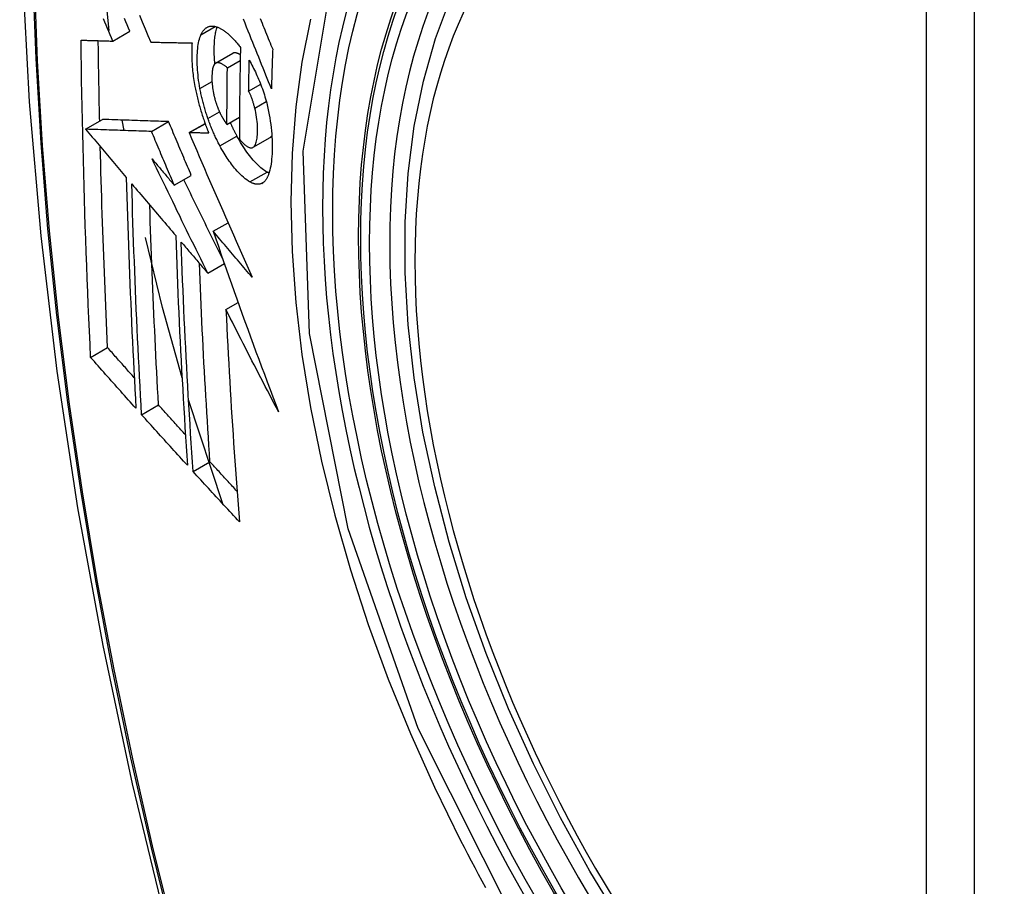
# Model space of a CAD drawing. Header units: inches. Extents: x 378 to 445.2, y 145.3 to 209.5.
# Tile 17 of 129: x 404.085 to 404.425, y 187.255 to 187.555. Entities that reach past the tile are written whole.
import ezdxf

# ---------------------------------------------------------------- set-up
doc = ezdxf.new("R2010")
doc.units = ezdxf.units.IN
doc.header["$MEASUREMENT"] = 0
doc.layers.add('Visible Edges(ANSI)', color=7, linetype='Continuous', lineweight=25)
doc.layers.add('Visible Tangent Edges(ANSI)', color=7, linetype='Continuous', lineweight=25)

msp = doc.modelspace()

# ---------------------------------------------------------------- linework, layer by layer
at = {"layer": 'Visible Edges(ANSI)'}
for p, q in [((404.11563, 187.55111), (404.11332, 187.57326)), ((404.11687, 187.5475), (404.12277, 187.5509)), ((404.12996, 187.54715), (404.13007, 187.54715)), ((404.15239, 187.53985), (404.15829, 187.54326)), ((404.15646, 187.53826), (404.16089, 187.54082)), ((404.16382, 187.53017), (404.16798, 187.53256)), ((404.10744, 187.517), (404.11333, 187.5204)), ((404.11333, 187.5204), (404.11333, 187.5204)), ((404.12074, 187.51654), (404.12012, 187.52017)), ((404.13024, 187.51623), (404.13614, 187.51963)), ((404.14322, 187.51581), (404.14874, 187.519)), ((404.15632, 187.51865), (404.16063, 187.52114)), ((404.10744, 187.517), (404.10744, 187.517)), ((404.14339, 187.51581), (404.14322, 187.51581)), ((404.16532, 187.51074), (404.17122, 187.51414)), ((404.17122, 187.51414), (404.17127, 187.51417)), ((404.13811, 187.49763), (404.144, 187.50103)), ((404.15156, 187.48169), (404.15668, 187.48465)), ((404.14969, 187.46721), (404.15543, 187.47052)), ((404.15597, 187.45461), (404.16018, 187.45704)), ((404.10919, 187.43806), (404.11506, 187.44145)), ((404.12681, 187.41825), (404.13266, 187.42163)), ((404.15484, 187.38745), (404.14305, 187.4234)), ((404.14461, 187.39857), (404.15045, 187.40194))]:
    msp.add_line(p, q, dxfattribs=at)
at = {"layer": 'Visible Edges(ANSI)', "flags": 128}
for points in [[(404.13871, 187.94961), (404.12587, 187.91155), (404.11481, 187.87237), (404.10551, 187.83213), (404.09795, 187.79091), (404.09211, 187.74877), (404.08797, 187.70577), (404.08549, 187.66198), (404.08467, 187.61745), (404.08549, 187.57226), (404.08791, 187.52645), (404.09193, 187.48009), (404.09753, 187.43326), (404.10468, 187.38601), (404.11336, 187.33841), (404.12355, 187.29053), (404.13523, 187.24245)], [(404.29264, 187.24233), (404.28177, 187.26032), (404.27162, 187.27873), (404.26224, 187.29748), (404.25366, 187.31647), (404.24592, 187.33563), (404.23906, 187.35486), (404.23312, 187.3741), (404.22812, 187.39324), (404.22408, 187.41222), (404.22102, 187.43094), (404.21897, 187.44934), (404.21795, 187.46731), (404.21795, 187.4848), (404.21899, 187.50173), (404.22107, 187.51802), (404.2242, 187.53361), (404.22838, 187.54842), (404.23362, 187.56239)], [(404.12607, 187.55644), (404.12704, 187.5541), (404.12802, 187.55178), (404.12899, 187.54946), (404.12996, 187.54715)], [(404.11687, 187.5475), (404.1164, 187.54859), (404.11594, 187.54969), (404.11547, 187.55079), (404.115, 187.55189), (404.11454, 187.55299), (404.11407, 187.55409), (404.1136, 187.55519)], [(404.12277, 187.5509), (404.1223, 187.552), (404.12183, 187.5531), (404.12137, 187.5542), (404.1209, 187.5553)], [(404.17168, 187.53094), (404.1712, 187.53214), (404.17072, 187.53334), (404.17024, 187.53454), (404.16975, 187.53575), (404.16927, 187.53696), (404.16878, 187.53818), (404.16829, 187.53941), (404.16779, 187.54065), (404.16729, 187.5419), (404.16679, 187.54315), (404.16628, 187.54442), (404.16577, 187.5457), (404.16525, 187.547), (404.16473, 187.5483), (404.1642, 187.54963), (404.16366, 187.55097), (404.16312, 187.55233), (404.16257, 187.5537), (404.16201, 187.5551)], [(404.16782, 187.55527), (404.16813, 187.55449), (404.16845, 187.55372), (404.16876, 187.55294), (404.16907, 187.55217), (404.16938, 187.55141), (404.16969, 187.55064), (404.17, 187.54988), (404.1703, 187.54912), (404.17061, 187.54837), (404.17091, 187.54762), (404.17122, 187.54687), (404.17152, 187.54612), (404.17182, 187.54538), (404.17212, 187.54464)], [(404.14699, 187.53106), (404.14682, 187.53202), (404.14667, 187.53297), (404.14653, 187.53391), (404.14641, 187.53485), (404.14631, 187.53577), (404.14622, 187.53667), (404.14615, 187.53756), (404.1461, 187.53844), (404.14606, 187.53931), (404.14603, 187.54016), (404.14603, 187.541), (404.14603, 187.54182), (404.14605, 187.54261), (404.14609, 187.54339), (404.14613, 187.54414), (404.1462, 187.54488), (404.14628, 187.54559), (404.14638, 187.54627), (404.14649, 187.54693), (404.14662, 187.54755), (404.14677, 187.54814), (404.14694, 187.54869), (404.14713, 187.54921), (404.14734, 187.54969)], [(404.14734, 187.54969), (404.14744, 187.54991), (404.14755, 187.55012), (404.14766, 187.55033), (404.14778, 187.55052), (404.14789, 187.55071), (404.14801, 187.55089), (404.14814, 187.55106), (404.14827, 187.55122), (404.1484, 187.55137), (404.14853, 187.55152), (404.14867, 187.55166), (404.14881, 187.55179), (404.14895, 187.55191), (404.1491, 187.55202), (404.14925, 187.55212), (404.1494, 187.55222), (404.14955, 187.5523), (404.14971, 187.55238), (404.14987, 187.55245), (404.15003, 187.55251), (404.1502, 187.55256), (404.15037, 187.5526), (404.15054, 187.55263), (404.15071, 187.55266)], [(404.15071, 187.55266), (404.15089, 187.55267), (404.15108, 187.55268), (404.15126, 187.55268), (404.15145, 187.55267), (404.15164, 187.55266), (404.15183, 187.55264), (404.15202, 187.55261), (404.15221, 187.55257), (404.15241, 187.55252), (404.1526, 187.55247), (404.1528, 187.55241), (404.153, 187.55234), (404.1532, 187.55226), (404.1534, 187.55218), (404.1536, 187.55209), (404.1538, 187.55199), (404.15401, 187.55189), (404.15421, 187.55177), (404.15442, 187.55166), (404.15463, 187.55153), (404.15484, 187.5514), (404.15505, 187.55126), (404.15526, 187.55112), (404.15547, 187.55097)], [(404.15215, 187.53967), (404.1521, 187.54031), (404.15205, 187.54094), (404.15201, 187.54156), (404.15198, 187.54218), (404.15195, 187.54278), (404.15194, 187.54338), (404.15193, 187.54398), (404.15193, 187.54456), (404.15193, 187.54514), (404.15194, 187.54571), (404.15196, 187.54626), (404.15198, 187.54681), (404.15202, 187.54734), (404.15206, 187.54787), (404.15211, 187.54838), (404.15216, 187.54889), (404.15223, 187.54937), (404.1523, 187.54985), (404.15239, 187.55031), (404.15248, 187.55075), (404.15258, 187.55118), (404.15268, 187.55159), (404.1528, 187.55198), (404.15293, 187.55236)], [(404.15547, 187.55097), (404.1557, 187.5508), (404.15593, 187.55062), (404.15615, 187.55044), (404.15638, 187.55025), (404.15661, 187.55006), (404.15684, 187.54986), (404.15707, 187.54965), (404.1573, 187.54944), (404.15753, 187.54922), (404.15776, 187.549), (404.15799, 187.54877), (404.15822, 187.54853), (404.15845, 187.54829), (404.15868, 187.54804), (404.15891, 187.54779), (404.15914, 187.54753), (404.15937, 187.54727), (404.15961, 187.547), (404.15984, 187.54673), (404.16007, 187.54645), (404.1603, 187.54616), (404.16053, 187.54587), (404.16076, 187.54558), (404.16099, 187.54527)], [(404.1059, 187.54782), (404.10635, 187.5478), (404.1068, 187.54779), (404.10725, 187.54778), (404.10771, 187.54776), (404.10816, 187.54775), (404.10861, 187.54773), (404.10907, 187.54772), (404.10953, 187.54771), (404.10998, 187.54769), (404.11044, 187.54768), (404.1109, 187.54767), (404.11136, 187.54765), (404.11182, 187.54764), (404.11227, 187.54763), (404.11273, 187.54761), (404.11319, 187.5476), (404.11365, 187.54759), (404.11411, 187.54757), (404.11457, 187.54756), (404.11503, 187.54755), (404.11549, 187.54753), (404.11595, 187.54752), (404.11641, 187.54751), (404.11687, 187.5475)], [(404.10919, 187.43806), (404.10899, 187.44259), (404.10878, 187.44712), (404.10859, 187.45166), (404.10839, 187.4562), (404.10821, 187.46074), (404.10803, 187.46529), (404.10785, 187.46984), (404.10768, 187.4744), (404.10752, 187.47896), (404.10736, 187.48353), (404.10721, 187.4881), (404.10707, 187.49267), (404.10693, 187.49724), (404.1068, 187.50181), (404.10668, 187.50639), (404.10656, 187.51097), (404.10646, 187.51555), (404.10635, 187.52014), (404.10626, 187.52474), (404.10617, 187.52934), (404.10609, 187.53395), (404.10602, 187.53857), (404.10596, 187.54319), (404.1059, 187.54782)], [(404.11233, 187.51982), (404.1123, 187.52097), (404.11228, 187.52213), (404.11225, 187.52329), (404.11223, 187.52445), (404.1122, 187.5256), (404.11218, 187.52676), (404.11216, 187.52792), (404.11213, 187.52908), (404.11211, 187.53023), (404.11209, 187.53139), (404.11207, 187.53255), (404.11205, 187.53371), (404.11203, 187.53487), (404.11201, 187.53603), (404.11199, 187.53719), (404.11197, 187.53835), (404.11195, 187.53951), (404.11194, 187.54067), (404.11192, 187.54183), (404.1119, 187.54299), (404.11189, 187.54415), (404.11187, 187.54531), (404.11185, 187.54648), (404.11184, 187.54764)], [(404.13007, 187.54715), (404.13065, 187.54713), (404.13123, 187.54712), (404.13181, 187.5471), (404.1324, 187.54709), (404.13298, 187.54708), (404.13357, 187.54706), (404.13416, 187.54705), (404.13475, 187.54704), (404.13534, 187.54702), (404.13593, 187.54701), (404.13652, 187.547), (404.13711, 187.54699), (404.13771, 187.54697), (404.1383, 187.54696), (404.13889, 187.54695), (404.13949, 187.54694), (404.14008, 187.54692), (404.14068, 187.54691), (404.14127, 187.5469), (404.14187, 187.54689), (404.14247, 187.54688), (404.14306, 187.54687), (404.14366, 187.54686), (404.14425, 187.54685)], [(404.14425, 187.54685), (404.14421, 187.54631), (404.14418, 187.54576), (404.14416, 187.5452), (404.14414, 187.54463), (404.14413, 187.54406), (404.14412, 187.54347), (404.14412, 187.54288), (404.14413, 187.54227), (404.14415, 187.54166), (404.14417, 187.54104), (404.1442, 187.54042), (404.14424, 187.53979), (404.14428, 187.53915), (404.14433, 187.53851), (404.14439, 187.53786), (404.14445, 187.5372), (404.14453, 187.53655), (404.14461, 187.53588), (404.14469, 187.53521), (404.14479, 187.53454), (404.14489, 187.53386), (404.145, 187.53318), (404.14512, 187.5325), (404.14525, 187.53181)], [(404.15841, 187.54332), (404.15841, 187.54332), (404.1584, 187.54332), (404.1584, 187.54331), (404.15839, 187.54331), (404.15839, 187.54331), (404.15838, 187.54331), (404.15838, 187.5433), (404.15837, 187.5433), (404.15837, 187.5433), (404.15836, 187.5433), (404.15836, 187.54329), (404.15835, 187.54329), (404.15835, 187.54329), (404.15834, 187.54329), (404.15834, 187.54328), (404.15833, 187.54328), (404.15833, 187.54328), (404.15832, 187.54328), (404.15832, 187.54327), (404.15831, 187.54327), (404.15831, 187.54327), (404.1583, 187.54326), (404.1583, 187.54326), (404.15829, 187.54326)], [(404.16093, 187.54274), (404.16082, 187.54281), (404.16071, 187.54288), (404.1606, 187.54294), (404.16048, 187.543), (404.16037, 187.54306), (404.16026, 187.54311), (404.16015, 187.54316), (404.16004, 187.54321), (404.15993, 187.54325), (404.15982, 187.54329), (404.15972, 187.54333), (404.15961, 187.54336), (404.1595, 187.54338), (404.1594, 187.5434), (404.15929, 187.54342), (404.15919, 187.54343), (404.15909, 187.54344), (404.15899, 187.54344), (404.15889, 187.54343), (404.15879, 187.54342), (404.15869, 187.54341), (404.1586, 187.54338), (404.1585, 187.54335), (404.15841, 187.54332)], [(404.16099, 187.54527), (404.16096, 187.54394), (404.16093, 187.54261), (404.1609, 187.54128), (404.16088, 187.53995), (404.16085, 187.53862), (404.16083, 187.53729), (404.1608, 187.53597), (404.16078, 187.53464), (404.16076, 187.53331), (404.16074, 187.53199), (404.16072, 187.53067), (404.16071, 187.52934), (404.16069, 187.52802), (404.16068, 187.5267), (404.16066, 187.52537), (404.16065, 187.52405), (404.16064, 187.52273), (404.16063, 187.52141), (404.16062, 187.52009), (404.16062, 187.51878), (404.16061, 187.51746), (404.16061, 187.51614), (404.16061, 187.51483), (404.16061, 187.51351)], [(404.17212, 187.54464), (404.1721, 187.54406), (404.17208, 187.54349), (404.17206, 187.54292), (404.17204, 187.54235), (404.17202, 187.54178), (404.172, 187.54121), (404.17198, 187.54063), (404.17196, 187.54006), (404.17194, 187.53949), (404.17192, 187.53892), (404.1719, 187.53835), (404.17188, 187.53778), (404.17186, 187.53721), (404.17185, 187.53664), (404.17183, 187.53607), (404.17181, 187.5355), (404.17179, 187.53493), (404.17178, 187.53436), (404.17176, 187.53379), (404.17174, 187.53322), (404.17173, 187.53265), (404.17171, 187.53208), (404.1717, 187.53151), (404.17168, 187.53094)], [(404.15251, 187.53991), (404.15231, 187.5398), (404.15213, 187.53965), (404.15196, 187.53945), (404.15181, 187.53921), (404.15167, 187.53892), (404.15156, 187.53861), (404.15145, 187.53826), (404.15137, 187.53788), (404.15129, 187.53747), (404.15124, 187.53704), (404.15119, 187.53658), (404.15116, 187.53612), (404.15114, 187.53563), (404.15112, 187.53514), (404.15112, 187.53462), (404.15113, 187.53409), (404.15114, 187.53355), (404.15117, 187.533), (404.15121, 187.53244), (404.15127, 187.53186), (404.15134, 187.53128), (404.15142, 187.53069), (404.15152, 187.53008), (404.15164, 187.52948)], [(404.15646, 187.53826), (404.15629, 187.53841), (404.15611, 187.53856), (404.15594, 187.5387), (404.15576, 187.53883), (404.15559, 187.53896), (404.15541, 187.53909), (404.15523, 187.53921), (404.15506, 187.53932), (404.15489, 187.53943), (404.15471, 187.53953), (404.15454, 187.53962), (404.15437, 187.5397), (404.15421, 187.53978), (404.15404, 187.53985), (404.15388, 187.5399), (404.15372, 187.53995), (404.15356, 187.53999), (404.1534, 187.54001), (404.15324, 187.54003), (404.15309, 187.54003), (404.15294, 187.54002), (404.1528, 187.54), (404.15265, 187.53997), (404.15251, 187.53991)], [(404.16382, 187.53017), (404.16383, 187.53061), (404.16384, 187.53106), (404.16384, 187.5315), (404.16385, 187.53195), (404.16386, 187.53239), (404.16387, 187.53284), (404.16388, 187.53328), (404.16388, 187.53373), (404.16389, 187.53417), (404.1639, 187.53462), (404.16391, 187.53506), (404.16392, 187.53551), (404.16393, 187.53596), (404.16394, 187.5364), (404.16395, 187.53685), (404.16396, 187.53729), (404.16397, 187.53774), (404.16398, 187.53818), (404.16399, 187.53863), (404.164, 187.53908), (404.16401, 187.53952), (404.16402, 187.53997), (404.16403, 187.54041), (404.16404, 187.54086)], [(404.16404, 187.54086), (404.16434, 187.54031), (404.16464, 187.53975), (404.16495, 187.53918), (404.16525, 187.53861), (404.16554, 187.53802), (404.16584, 187.53742), (404.16613, 187.53682), (404.16642, 187.5362), (404.1667, 187.53558), (404.16699, 187.53495), (404.16726, 187.53431), (404.16753, 187.53367), (404.1678, 187.53301), (404.16806, 187.53235), (404.16831, 187.53168), (404.16856, 187.53101), (404.16879, 187.53033), (404.16903, 187.52964), (404.16925, 187.52894), (404.16946, 187.52825), (404.16967, 187.52754), (404.16986, 187.52684), (404.17005, 187.52612), (404.17022, 187.52541)], [(404.15632, 187.51865), (404.15632, 187.51946), (404.15632, 187.52028), (404.15633, 187.52109), (404.15633, 187.52191), (404.15633, 187.52272), (404.15633, 187.52354), (404.15634, 187.52435), (404.15634, 187.52517), (404.15634, 187.52599), (404.15635, 187.5268), (404.15635, 187.52762), (404.15636, 187.52844), (404.15636, 187.52925), (404.15637, 187.53007), (404.15638, 187.53089), (404.15639, 187.53171), (404.15639, 187.53253), (404.1564, 187.53335), (404.15641, 187.53416), (404.15642, 187.53498), (404.15643, 187.5358), (404.15644, 187.53662), (404.15645, 187.53744), (404.15646, 187.53826)], [(404.14525, 187.53181), (404.14534, 187.53131), (404.14544, 187.53081), (404.14555, 187.53031), (404.14565, 187.52981), (404.14576, 187.52931), (404.14587, 187.52881), (404.14599, 187.52831), (404.14611, 187.52781), (404.14623, 187.52731), (404.14635, 187.52681), (404.14648, 187.5263), (404.14661, 187.5258), (404.14675, 187.5253), (404.14689, 187.5248), (404.14703, 187.5243), (404.14717, 187.5238), (404.14732, 187.52331), (404.14747, 187.52281), (404.14763, 187.52232), (404.14778, 187.52182), (404.14794, 187.52133), (404.1481, 187.52084), (404.14827, 187.52035), (404.14844, 187.51987)], [(404.14974, 187.52072), (404.1496, 187.52115), (404.14945, 187.52157), (404.14931, 187.52199), (404.14918, 187.52242), (404.14904, 187.52284), (404.14891, 187.52327), (404.14878, 187.5237), (404.14865, 187.52413), (404.14853, 187.52456), (404.14841, 187.52499), (404.14829, 187.52543), (404.14817, 187.52586), (404.14806, 187.5263), (404.14794, 187.52673), (404.14784, 187.52717), (404.14773, 187.5276), (404.14763, 187.52803), (404.14753, 187.52847), (404.14743, 187.5289), (404.14734, 187.52933), (404.14725, 187.52976), (404.14716, 187.5302), (404.14708, 187.53063), (404.14699, 187.53106)], [(404.15164, 187.52948), (404.15169, 187.52928), (404.15173, 187.52908), (404.15177, 187.52888), (404.15182, 187.52868), (404.15187, 187.52849), (404.15192, 187.52829), (404.15196, 187.52809), (404.15201, 187.52789), (404.15207, 187.52769), (404.15212, 187.5275), (404.15217, 187.5273), (404.15223, 187.5271), (404.15229, 187.52691), (404.15234, 187.52671), (404.1524, 187.52651), (404.15246, 187.52632), (404.15253, 187.52613), (404.15259, 187.52593), (404.15265, 187.52574), (404.15272, 187.52555), (404.15279, 187.52536), (404.15285, 187.52517), (404.15292, 187.52499), (404.15299, 187.5248)], [(404.16594, 187.52433), (404.16588, 187.52459), (404.16581, 187.52485), (404.16574, 187.52512), (404.16566, 187.52538), (404.16559, 187.52564), (404.16551, 187.5259), (404.16543, 187.52616), (404.16535, 187.52643), (404.16527, 187.52668), (404.16519, 187.52694), (404.1651, 187.5272), (404.16502, 187.52745), (404.16493, 187.5277), (404.16484, 187.52794), (404.16474, 187.52819), (404.16465, 187.52843), (404.16455, 187.52866), (404.16445, 187.52889), (404.16435, 187.52912), (404.16425, 187.52934), (404.16415, 187.52956), (404.16404, 187.52976), (404.16393, 187.52997), (404.16382, 187.53017)], [(404.15299, 187.5248), (404.15306, 187.52463), (404.15312, 187.52446), (404.15319, 187.5243), (404.15326, 187.52413), (404.15332, 187.52397), (404.15339, 187.52381), (404.15346, 187.52365), (404.15353, 187.52349), (404.1536, 187.52333), (404.15367, 187.52317), (404.15374, 187.52302), (404.15381, 187.52286), (404.15388, 187.52271), (404.15395, 187.52256), (404.15402, 187.52241), (404.1541, 187.52226), (404.15417, 187.52212), (404.15425, 187.52197), (404.15432, 187.52183), (404.1544, 187.52169), (404.15447, 187.52155), (404.15455, 187.52141), (404.15463, 187.52127), (404.1547, 187.52114)], [(404.16537, 187.51077), (404.16559, 187.51094), (404.1658, 187.51116), (404.16599, 187.51143), (404.16615, 187.51175), (404.1663, 187.51212), (404.16643, 187.51252), (404.16654, 187.51296), (404.16664, 187.51343), (404.16671, 187.51393), (404.16678, 187.51446), (404.16682, 187.51501), (404.16686, 187.51558), (404.16688, 187.51617), (404.16689, 187.51679), (404.16689, 187.51748), (404.16687, 187.51818), (404.16683, 187.51891), (404.16677, 187.51965), (404.16669, 187.52041), (404.16658, 187.52118), (404.16645, 187.52196), (404.16631, 187.52275), (404.16614, 187.52353), (404.16594, 187.52433)], [(404.17022, 187.52541), (404.17048, 187.52427), (404.17072, 187.52314), (404.17094, 187.52201), (404.17113, 187.52089), (404.1713, 187.51977), (404.17145, 187.51866), (404.17158, 187.51757), (404.17169, 187.51649), (404.17178, 187.51543), (404.17184, 187.51439), (404.17189, 187.51336), (404.17193, 187.51235), (404.17194, 187.51136), (404.17194, 187.51038), (404.17192, 187.50942), (404.17189, 187.50849), (404.17184, 187.50758), (404.17177, 187.50669), (404.17169, 187.50584), (404.17158, 187.50502), (404.17146, 187.50424), (404.17131, 187.50349), (404.17115, 187.50278), (404.17096, 187.50211)], [(404.13614, 187.51963), (404.13526, 187.51966), (404.13437, 187.51969), (404.13349, 187.51972), (404.1326, 187.51975), (404.13171, 187.51978), (404.13082, 187.51981), (404.12992, 187.51984), (404.12902, 187.51987), (404.12811, 187.5199), (404.1272, 187.51993), (404.12627, 187.51996), (404.12534, 187.51999), (404.12441, 187.52002), (404.12346, 187.52005), (404.1225, 187.52009), (404.12154, 187.52012), (404.12056, 187.52015), (404.11957, 187.52019), (404.11856, 187.52022), (404.11755, 187.52025), (404.11651, 187.52029), (404.11547, 187.52032), (404.11441, 187.52036), (404.11333, 187.5204)], [(404.144, 187.50103), (404.14367, 187.50181), (404.14334, 187.50258), (404.14301, 187.50336), (404.14268, 187.50413), (404.14235, 187.50491), (404.14202, 187.50568), (404.14169, 187.50646), (404.14137, 187.50723), (404.14104, 187.50801), (404.14071, 187.50878), (404.14038, 187.50956), (404.14005, 187.51033), (404.13973, 187.51111), (404.1394, 187.51188), (404.13907, 187.51266), (404.13874, 187.51343), (404.13842, 187.51421), (404.13809, 187.51498), (404.13777, 187.51576), (404.13744, 187.51653), (404.13711, 187.51731), (404.13679, 187.51808), (404.13646, 187.51886), (404.13614, 187.51963)], [(404.14844, 187.51987), (404.1485, 187.51969), (404.14856, 187.5195), (404.14863, 187.51932), (404.14869, 187.51914), (404.14876, 187.51896), (404.14882, 187.51878), (404.14889, 187.5186), (404.14895, 187.51842), (404.14902, 187.51825), (404.14909, 187.51807), (404.14915, 187.51789), (404.14922, 187.51771), (404.14929, 187.51754), (404.14936, 187.51736), (404.14942, 187.51718), (404.14949, 187.51701), (404.14956, 187.51683), (404.14963, 187.51666), (404.1497, 187.51648), (404.14977, 187.51631), (404.14984, 187.51613), (404.14991, 187.51596), (404.14998, 187.51579), (404.15005, 187.51561)], [(404.15388, 187.51124), (404.15369, 187.51159), (404.1535, 187.51196), (404.15331, 187.51232), (404.15313, 187.51269), (404.15294, 187.51306), (404.15276, 187.51343), (404.15258, 187.51381), (404.1524, 187.51419), (404.15222, 187.51457), (404.15204, 187.51496), (404.15186, 187.51535), (404.15169, 187.51574), (404.15152, 187.51614), (404.15135, 187.51654), (404.15118, 187.51694), (404.15101, 187.51735), (404.15085, 187.51776), (404.15068, 187.51817), (404.15052, 187.51859), (404.15036, 187.51901), (404.1502, 187.51943), (404.15005, 187.51986), (404.14989, 187.52029), (404.14974, 187.52072)], [(404.1547, 187.52114), (404.15477, 187.52103), (404.15483, 187.52092), (404.1549, 187.52081), (404.15497, 187.52069), (404.15503, 187.52058), (404.1551, 187.52047), (404.15517, 187.52036), (404.15523, 187.52026), (404.1553, 187.52015), (404.15537, 187.52004), (404.15544, 187.51993), (404.15551, 187.51983), (404.15557, 187.51972), (404.15564, 187.51962), (404.15571, 187.51951), (404.15578, 187.51941), (404.15585, 187.51931), (404.15592, 187.51921), (404.15598, 187.51911), (404.15605, 187.51902), (404.15612, 187.51892), (404.15619, 187.51883), (404.15626, 187.51874), (404.15632, 187.51865)], [(404.15978, 187.51464), (404.15968, 187.51483), (404.15958, 187.51501), (404.15948, 187.5152), (404.15939, 187.51539), (404.15929, 187.51558), (404.15919, 187.51577), (404.15909, 187.51596), (404.159, 187.51615), (404.1589, 187.51634), (404.15881, 187.51654), (404.15871, 187.51673), (404.15861, 187.51693), (404.15852, 187.51712), (404.15843, 187.51732), (404.15833, 187.51752), (404.15824, 187.51771), (404.15815, 187.51791), (404.15805, 187.51811), (404.15796, 187.51831), (404.15787, 187.51852), (404.15778, 187.51872), (404.15769, 187.51892), (404.1576, 187.51913), (404.15751, 187.51933)], [(404.13024, 187.51623), (404.12936, 187.51625), (404.12848, 187.51628), (404.12759, 187.51631), (404.12671, 187.51634), (404.12582, 187.51637), (404.12492, 187.5164), (404.12403, 187.51643), (404.12312, 187.51646), (404.12221, 187.51649), (404.1213, 187.51652), (404.12038, 187.51656), (404.11945, 187.51659), (404.11851, 187.51662), (404.11756, 187.51665), (404.11661, 187.51668), (404.11564, 187.51672), (404.11466, 187.51675), (404.11367, 187.51678), (404.11267, 187.51682), (404.11165, 187.51685), (404.11062, 187.51689), (404.10958, 187.51692), (404.10852, 187.51696), (404.10744, 187.517)], [(404.10744, 187.517), (404.10802, 187.5163), (404.10861, 187.51561), (404.10919, 187.51492), (404.10978, 187.51422), (404.11036, 187.51353), (404.11095, 187.51284), (404.11154, 187.51214), (404.11212, 187.51145), (404.11271, 187.51075), (404.1133, 187.51006), (404.11388, 187.50936), (404.11447, 187.50867), (404.11506, 187.50797), (404.11565, 187.50728), (404.11623, 187.50659), (404.11682, 187.50589), (404.11741, 187.5052), (404.118, 187.5045), (404.11858, 187.50381), (404.11917, 187.50311), (404.11976, 187.50242), (404.12035, 187.50172), (404.12093, 187.50103), (404.12152, 187.50034)], [(404.13811, 187.49763), (404.13778, 187.49841), (404.13745, 187.49918), (404.13712, 187.49996), (404.13679, 187.50073), (404.13646, 187.5015), (404.13613, 187.50228), (404.1358, 187.50305), (404.13547, 187.50383), (404.13514, 187.50461), (404.13482, 187.50538), (404.13449, 187.50616), (404.13416, 187.50693), (404.13383, 187.50771), (404.1335, 187.50848), (404.13318, 187.50926), (404.13285, 187.51003), (404.13252, 187.51081), (404.1322, 187.51158), (404.13187, 187.51236), (404.13154, 187.51313), (404.13122, 187.5139), (404.13089, 187.51468), (404.13057, 187.51545), (404.13024, 187.51623)], [(404.14322, 187.51581), (404.14409, 187.51377), (404.14497, 187.51172), (404.14585, 187.50967), (404.14673, 187.5076), (404.14762, 187.50553), (404.14852, 187.50346), (404.14941, 187.50138), (404.15031, 187.4993), (404.15121, 187.49721), (404.15212, 187.49512), (404.15303, 187.49302), (404.15394, 187.49092), (404.15485, 187.48883), (404.15577, 187.48673), (404.15669, 187.48463), (404.1576, 187.48253), (404.15853, 187.48043), (404.15945, 187.47833), (404.16037, 187.47624), (404.1613, 187.47415), (404.16222, 187.47206), (404.16315, 187.46997), (404.16407, 187.46789), (404.165, 187.46581)], [(404.15005, 187.51561), (404.14977, 187.51562), (404.1495, 187.51563), (404.14922, 187.51564), (404.14894, 187.51565), (404.14866, 187.51565), (404.14838, 187.51566), (404.1481, 187.51567), (404.14782, 187.51568), (404.14754, 187.51569), (404.14727, 187.51569), (404.14699, 187.5157), (404.14671, 187.51571), (404.14643, 187.51572), (404.14615, 187.51573), (404.14588, 187.51573), (404.1456, 187.51574), (404.14532, 187.51575), (404.14504, 187.51576), (404.14477, 187.51577), (404.14449, 187.51578), (404.14421, 187.51578), (404.14394, 187.51579), (404.14366, 187.5158), (404.14339, 187.51581)], [(404.17016, 187.50216), (404.16975, 187.5024), (404.16932, 187.50268), (404.1689, 187.50298), (404.16847, 187.50331), (404.16804, 187.50367), (404.1676, 187.50405), (404.16717, 187.50446), (404.16673, 187.50489), (404.16629, 187.50535), (404.16585, 187.50583), (404.1654, 187.50633), (404.16496, 187.50685), (404.16452, 187.50739), (404.16408, 187.50795), (404.16364, 187.50852), (404.16321, 187.50912), (404.16277, 187.50973), (404.16234, 187.51037), (404.1619, 187.51103), (404.16147, 187.51171), (404.16104, 187.51241), (404.16062, 187.51314), (404.1602, 187.51388), (404.15978, 187.51464)], [(404.16061, 187.51351), (404.16082, 187.51328), (404.16103, 187.51304), (404.16125, 187.51282), (404.16146, 187.5126), (404.16167, 187.51239), (404.16189, 187.51219), (404.1621, 187.51199), (404.16231, 187.51181), (404.16252, 187.51163), (404.16273, 187.51146), (404.16294, 187.51131), (404.16314, 187.51117), (404.16335, 187.51104), (404.16355, 187.51092), (404.16375, 187.51082), (404.16395, 187.51073), (404.16415, 187.51066), (404.16434, 187.51061), (404.16452, 187.51058), (404.1647, 187.51057), (404.16488, 187.51059), (404.16505, 187.51062), (404.16521, 187.51068), (404.16537, 187.51077)], [(404.17127, 187.51417), (404.1713, 187.51419), (404.17132, 187.5142), (404.17135, 187.51422), (404.17137, 187.51424), (404.1714, 187.51426), (404.17142, 187.51428), (404.17144, 187.5143), (404.17147, 187.51432), (404.17149, 187.51434), (404.17152, 187.51436), (404.17154, 187.51439), (404.17156, 187.51441), (404.17159, 187.51444), (404.17161, 187.51446), (404.17163, 187.51449), (404.17165, 187.51451), (404.17167, 187.51454), (404.1717, 187.51456), (404.17172, 187.51459), (404.17174, 187.51462), (404.17176, 187.51465), (404.17178, 187.51468), (404.1718, 187.51471), (404.17182, 187.51474)], [(404.11506, 187.44145), (404.11492, 187.44433), (404.11479, 187.44721), (404.11467, 187.45009), (404.11454, 187.45297), (404.11442, 187.45585), (404.1143, 187.45873), (404.11418, 187.46162), (404.11406, 187.4645), (404.11395, 187.46739), (404.11384, 187.47028), (404.11373, 187.47317), (404.11362, 187.47607), (404.11352, 187.47896), (404.11342, 187.48186), (404.11332, 187.48476), (404.11322, 187.48766), (404.11312, 187.49056), (404.11303, 187.49347), (404.11294, 187.49638), (404.11286, 187.49929), (404.11277, 187.5022), (404.11269, 187.50512), (404.11261, 187.50804), (404.11254, 187.51096)], [(404.16427, 187.49875), (404.16371, 187.49908), (404.16315, 187.49946), (404.16259, 187.49989), (404.16201, 187.50037), (404.16144, 187.5009), (404.16088, 187.50144), (404.16034, 187.502), (404.15985, 187.50254), (404.15939, 187.50306), (404.15898, 187.50355), (404.15861, 187.504), (404.15824, 187.50447), (404.15787, 187.50495), (404.1575, 187.50545), (404.15713, 187.50596), (404.15676, 187.50649), (404.1564, 187.50703), (404.15603, 187.50758), (404.15567, 187.50815), (404.15531, 187.50874), (404.15495, 187.50934), (404.15459, 187.50996), (404.15424, 187.51059), (404.15388, 187.51124)], [(404.14969, 187.46721), (404.14887, 187.46885), (404.14806, 187.47049), (404.14725, 187.47214), (404.14644, 187.47379), (404.14562, 187.47544), (404.14481, 187.47709), (404.144, 187.47874), (404.14319, 187.4804), (404.14238, 187.48205), (404.14158, 187.4837), (404.14077, 187.48536), (404.13997, 187.48701), (404.13916, 187.48866), (404.13836, 187.49031), (404.13756, 187.49197), (404.13676, 187.49362), (404.13596, 187.49526), (404.13516, 187.49691), (404.13437, 187.49856), (404.13358, 187.5002), (404.13279, 187.50184), (404.132, 187.50348), (404.13121, 187.50512), (404.13043, 187.50675)], [(404.13043, 187.50675), (404.13075, 187.50637), (404.13107, 187.50599), (404.13139, 187.50561), (404.13171, 187.50523), (404.13203, 187.50485), (404.13234, 187.50447), (404.13266, 187.50409), (404.13298, 187.50371), (404.1333, 187.50333), (404.13362, 187.50295), (404.13394, 187.50257), (404.13426, 187.50219), (404.13458, 187.50181), (404.1349, 187.50143), (404.13522, 187.50105), (404.13554, 187.50067), (404.13587, 187.50029), (404.13619, 187.49991), (404.13651, 187.49953), (404.13683, 187.49915), (404.13715, 187.49877), (404.13747, 187.49839), (404.13779, 187.49801), (404.13811, 187.49763)], [(404.17096, 187.50211), (404.17088, 187.50187), (404.1708, 187.50163), (404.17072, 187.50141), (404.17064, 187.50118), (404.17055, 187.50097), (404.17046, 187.50076), (404.17037, 187.50056), (404.17027, 187.50036), (404.17017, 187.50018), (404.17007, 187.5), (404.16996, 187.49982), (404.16985, 187.49966), (404.16974, 187.4995), (404.16963, 187.49935), (404.16951, 187.4992), (404.16939, 187.49907), (404.16927, 187.49894), (404.16914, 187.49882), (404.16901, 187.49871), (404.16888, 187.4986), (404.16875, 187.49851), (404.16861, 187.49842), (404.16847, 187.49834), (404.16833, 187.49827)], [(404.17087, 187.50182), (404.17084, 187.50183), (404.17081, 187.50184), (404.17078, 187.50185), (404.17075, 187.50187), (404.17072, 187.50188), (404.17069, 187.50189), (404.17066, 187.50191), (404.17063, 187.50192), (404.17061, 187.50193), (404.17058, 187.50195), (404.17055, 187.50196), (404.17052, 187.50198), (404.17049, 187.50199), (404.17046, 187.50201), (404.17043, 187.50202), (404.1704, 187.50204), (404.17037, 187.50205), (404.17034, 187.50207), (404.17031, 187.50208), (404.17028, 187.5021), (404.17025, 187.50211), (404.17022, 187.50213), (404.17019, 187.50214), (404.17016, 187.50216)], [(404.12152, 187.50034), (404.12161, 187.49698), (404.12171, 187.49363), (404.12181, 187.49028), (404.12191, 187.48694), (404.12202, 187.48359), (404.12213, 187.48025), (404.12225, 187.4769), (404.12237, 187.47356), (404.1225, 187.47022), (404.12263, 187.46689), (404.12276, 187.46355), (404.1229, 187.46022), (404.12304, 187.4569), (404.12319, 187.45357), (404.12333, 187.45025), (404.12349, 187.44693), (404.12364, 187.44361), (404.1238, 187.4403), (404.12397, 187.43699), (404.12413, 187.43368), (404.1243, 187.43037), (404.12447, 187.42707), (404.12465, 187.42376), (404.12483, 187.42047)], [(404.15498, 187.4718), (404.15441, 187.47295), (404.15384, 187.4741), (404.15327, 187.47526), (404.1527, 187.47641), (404.15214, 187.47757), (404.15157, 187.47872), (404.151, 187.47988), (404.15043, 187.48104), (404.14987, 187.48219), (404.1493, 187.48335), (404.14873, 187.48451), (404.14817, 187.48567), (404.1476, 187.48682), (404.14704, 187.48798), (404.14647, 187.48914), (404.14591, 187.4903), (404.14535, 187.49146), (404.14478, 187.49261), (404.14422, 187.49377), (404.14366, 187.49493), (404.1431, 187.49608), (404.14254, 187.49724), (404.14198, 187.49839), (404.14143, 187.49955)], [(404.16833, 187.49827), (404.16818, 187.4982), (404.16803, 187.49814), (404.16788, 187.49809), (404.16772, 187.49805), (404.16757, 187.49802), (404.16741, 187.49799), (404.16725, 187.49797), (404.16709, 187.49796), (404.16692, 187.49796), (404.16676, 187.49796), (404.16659, 187.49797), (404.16642, 187.49799), (404.16625, 187.49802), (404.16608, 187.49805), (404.1659, 187.49809), (404.16573, 187.49814), (404.16555, 187.49819), (404.16537, 187.49825), (404.16519, 187.49832), (404.16501, 187.49839), (404.16482, 187.49847), (404.16464, 187.49856), (404.16445, 187.49865), (404.16427, 187.49875)], [(404.12343, 187.49808), (404.12406, 187.49734), (404.12469, 187.4966), (404.12532, 187.49586), (404.12595, 187.49511), (404.12658, 187.49437), (404.12721, 187.49362), (404.12784, 187.49288), (404.12847, 187.49213), (404.1291, 187.49139), (404.12974, 187.49064), (404.13037, 187.4899), (404.131, 187.48915), (404.13164, 187.48841), (404.13227, 187.48766), (404.1329, 187.48691), (404.13354, 187.48617), (404.13417, 187.48542), (404.1348, 187.48468), (404.13543, 187.48393), (404.13607, 187.48319), (404.1367, 187.48244), (404.13733, 187.4817), (404.13797, 187.48095), (404.1386, 187.48021)], [(404.12681, 187.41825), (404.12663, 187.42155), (404.12645, 187.42484), (404.12627, 187.42814), (404.1261, 187.43145), (404.12593, 187.43475), (404.12576, 187.43806), (404.1256, 187.44137), (404.12544, 187.44468), (404.12529, 187.448), (404.12513, 187.45132), (404.12499, 187.45464), (404.12484, 187.45797), (404.1247, 187.4613), (404.12456, 187.46463), (404.12443, 187.46796), (404.1243, 187.4713), (404.12418, 187.47464), (404.12406, 187.47798), (404.12394, 187.48133), (404.12383, 187.48467), (404.12372, 187.48802), (404.12362, 187.49137), (404.12352, 187.49473), (404.12343, 187.49808)], [(404.13266, 187.42163), (404.13251, 187.42449), (404.13235, 187.42735), (404.1322, 187.43021), (404.13205, 187.43308), (404.1319, 187.43594), (404.13176, 187.43881), (404.13162, 187.44168), (404.13148, 187.44455), (404.13134, 187.44743), (404.1312, 187.4503), (404.13107, 187.45318), (404.13094, 187.45606), (404.13082, 187.45894), (404.13069, 187.46183), (404.13057, 187.46471), (404.13046, 187.4676), (404.13034, 187.47049), (404.13023, 187.47339), (404.13012, 187.47628), (404.13002, 187.47918), (404.12991, 187.48207), (404.12982, 187.48497), (404.12972, 187.48787), (404.12963, 187.49077)], [(404.165, 187.46581), (404.16444, 187.46647), (404.16388, 187.46713), (404.16332, 187.46779), (404.16276, 187.46846), (404.1622, 187.46912), (404.16164, 187.46978), (404.16108, 187.47044), (404.16051, 187.47111), (404.15995, 187.47177), (404.15939, 187.47243), (404.15883, 187.47309), (404.15827, 187.47376), (404.15771, 187.47442), (404.15715, 187.47508), (404.15659, 187.47575), (404.15603, 187.47641), (404.15547, 187.47707), (404.15491, 187.47773), (404.15435, 187.47839), (404.15379, 187.47905), (404.15323, 187.47971), (404.15268, 187.48037), (404.15212, 187.48103), (404.15156, 187.48169)], [(404.15156, 187.48169), (404.15245, 187.4791), (404.15335, 187.4765), (404.15425, 187.4739), (404.15516, 187.47129), (404.15606, 187.46869), (404.15698, 187.46609), (404.15789, 187.46348), (404.15882, 187.46087), (404.15974, 187.45827), (404.16067, 187.45566), (404.16161, 187.45306), (404.16255, 187.45045), (404.16349, 187.44784), (404.16444, 187.44523), (404.16539, 187.44263), (404.16635, 187.44002), (404.16731, 187.43742), (404.16828, 187.43481), (404.16925, 187.43221), (404.17023, 187.42961), (404.17121, 187.42701), (404.17219, 187.42441), (404.17319, 187.42181), (404.17418, 187.41921)], [(404.14079, 187.43097), (404.13405, 187.45529), (404.12816, 187.47949)], [(404.1386, 187.48021), (404.13871, 187.47687), (404.13883, 187.47354), (404.13895, 187.4702), (404.13908, 187.46687), (404.13921, 187.46355), (404.13935, 187.46022), (404.1395, 187.4569), (404.13965, 187.45357), (404.1398, 187.45025), (404.13996, 187.44693), (404.14012, 187.44362), (404.14029, 187.4403), (404.14046, 187.43699), (404.14064, 187.43368), (404.14082, 187.43037), (404.14101, 187.42707), (404.1412, 187.42376), (404.14139, 187.42046), (404.14159, 187.41717), (404.14179, 187.41388), (404.14199, 187.41059), (404.1422, 187.40731), (404.14241, 187.40403), (404.14262, 187.40075)], [(404.14461, 187.39857), (404.14439, 187.40185), (404.14418, 187.40513), (404.14397, 187.40842), (404.14376, 187.41171), (404.14355, 187.41501), (404.14335, 187.4183), (404.14315, 187.4216), (404.14296, 187.42491), (404.14277, 187.42821), (404.14259, 187.43152), (404.14241, 187.43482), (404.14223, 187.43813), (404.14206, 187.44144), (404.14189, 187.44475), (404.14173, 187.44806), (404.14157, 187.45138), (404.14142, 187.45469), (404.14127, 187.45801), (404.14113, 187.46133), (404.14099, 187.46465), (404.14086, 187.46798), (404.14074, 187.47131), (404.14061, 187.47464), (404.1405, 187.47798)], [(404.1405, 187.47798), (404.14088, 187.47753), (404.14126, 187.47708), (404.14164, 187.47663), (404.14203, 187.47618), (404.14241, 187.47574), (404.14279, 187.47529), (404.14317, 187.47484), (404.14356, 187.47439), (404.14394, 187.47394), (404.14432, 187.47349), (404.14471, 187.47304), (404.14509, 187.47259), (404.14547, 187.47214), (404.14585, 187.47169), (404.14624, 187.47124), (404.14662, 187.4708), (404.147, 187.47035), (404.14739, 187.4699), (404.14777, 187.46945), (404.14815, 187.469), (404.14854, 187.46855), (404.14892, 187.4681), (404.1493, 187.46765), (404.14969, 187.46721)], [(404.15045, 187.40194), (404.15027, 187.40478), (404.15008, 187.40761), (404.1499, 187.41045), (404.14972, 187.4133), (404.14954, 187.41614), (404.14937, 187.41899), (404.1492, 187.42184), (404.14903, 187.4247), (404.14886, 187.42755), (404.1487, 187.43041), (404.14854, 187.43327), (404.14838, 187.43614), (404.14823, 187.439), (404.14808, 187.44187), (404.14793, 187.44474), (404.14779, 187.44761), (404.14765, 187.45048), (404.14751, 187.45335), (404.14738, 187.45623), (404.14725, 187.4591), (404.14713, 187.46198), (404.147, 187.46486), (404.14689, 187.46774), (404.14677, 187.47062)], [(404.17418, 187.41921), (404.17341, 187.42068), (404.17263, 187.42215), (404.17186, 187.42363), (404.17109, 187.4251), (404.17031, 187.42657), (404.16954, 187.42805), (404.16878, 187.42953), (404.16801, 187.431), (404.16724, 187.43248), (404.16648, 187.43396), (404.16572, 187.43544), (404.16496, 187.43691), (404.1642, 187.43839), (404.16344, 187.43987), (404.16269, 187.44135), (404.16193, 187.44282), (404.16118, 187.4443), (404.16043, 187.44577), (404.15968, 187.44725), (404.15894, 187.44872), (404.15819, 187.4502), (404.15745, 187.45167), (404.15671, 187.45314), (404.15597, 187.45461)], [(404.15597, 187.45461), (404.15611, 187.4515), (404.15626, 187.4484), (404.15641, 187.44529), (404.15657, 187.44219), (404.15674, 187.4391), (404.15691, 187.436), (404.15708, 187.43291), (404.15726, 187.42983), (404.15744, 187.42675), (404.15763, 187.42367), (404.15782, 187.4206), (404.15802, 187.41753), (404.15822, 187.41446), (404.15842, 187.41141), (404.15863, 187.40836), (404.15884, 187.40531), (404.15906, 187.40227), (404.15928, 187.39924), (404.1595, 187.39621), (404.15973, 187.39319), (404.15995, 187.39018), (404.16018, 187.38718), (404.16042, 187.38418), (404.16065, 187.3812)], [(404.12427, 187.43105), (404.12388, 187.43148), (404.1235, 187.43191), (404.12311, 187.43235), (404.12273, 187.43278), (404.12234, 187.43321), (404.12196, 187.43365), (404.12157, 187.43408), (404.12119, 187.43452), (404.1208, 187.43495), (404.12042, 187.43538), (404.12004, 187.43582), (404.11965, 187.43625), (404.11927, 187.43668), (404.11888, 187.43712), (404.1185, 187.43755), (404.11812, 187.43798), (404.11773, 187.43842), (404.11735, 187.43885), (404.11697, 187.43928), (404.11659, 187.43972), (404.1162, 187.44015), (404.11582, 187.44058), (404.11544, 187.44102), (404.11506, 187.44145)], [(404.12483, 187.42047), (404.12417, 187.4212), (404.12352, 187.42193), (404.12287, 187.42266), (404.12221, 187.42339), (404.12156, 187.42413), (404.12091, 187.42486), (404.12025, 187.42559), (404.1196, 187.42633), (404.11895, 187.42706), (404.11829, 187.42779), (404.11764, 187.42853), (404.11699, 187.42926), (404.11634, 187.43), (404.11569, 187.43073), (404.11504, 187.43146), (404.11438, 187.4322), (404.11373, 187.43293), (404.11308, 187.43367), (404.11243, 187.4344), (404.11179, 187.43513), (404.11114, 187.43587), (404.11049, 187.4366), (404.10984, 187.43733), (404.10919, 187.43806)], [(404.14194, 187.41131), (404.14156, 187.41174), (404.14117, 187.41217), (404.14078, 187.4126), (404.14039, 187.41303), (404.14, 187.41346), (404.13962, 187.41389), (404.13923, 187.41432), (404.13884, 187.41475), (404.13845, 187.41518), (404.13807, 187.41561), (404.13768, 187.41604), (404.13729, 187.41647), (404.1369, 187.4169), (404.13652, 187.41733), (404.13613, 187.41776), (404.13575, 187.41819), (404.13536, 187.41862), (404.13497, 187.41905), (404.13459, 187.41948), (404.1342, 187.41991), (404.13382, 187.42034), (404.13343, 187.42077), (404.13305, 187.4212), (404.13266, 187.42163)], [(404.14262, 187.40075), (404.14196, 187.40148), (404.1413, 187.4022), (404.14063, 187.40293), (404.13997, 187.40366), (404.13931, 187.40439), (404.13865, 187.40512), (404.13799, 187.40585), (404.13733, 187.40658), (404.13667, 187.40731), (404.13601, 187.40804), (404.13535, 187.40877), (404.13469, 187.4095), (404.13403, 187.41023), (404.13337, 187.41096), (404.13271, 187.41169), (404.13205, 187.41242), (404.1314, 187.41315), (404.13074, 187.41388), (404.13008, 187.41461), (404.12943, 187.41534), (404.12877, 187.41606), (404.12812, 187.41679), (404.12746, 187.41752), (404.12681, 187.41825)], [(404.15984, 187.39172), (404.15944, 187.39215), (404.15905, 187.39258), (404.15866, 187.393), (404.15826, 187.39343), (404.15787, 187.39385), (404.15748, 187.39428), (404.15709, 187.3947), (404.1567, 187.39513), (404.1563, 187.39556), (404.15591, 187.39598), (404.15552, 187.39641), (404.15513, 187.39683), (404.15474, 187.39726), (404.15435, 187.39769), (404.15396, 187.39811), (404.15357, 187.39854), (404.15318, 187.39896), (404.15279, 187.39939), (404.1524, 187.39981), (404.15201, 187.40024), (404.15162, 187.40067), (404.15123, 187.40109), (404.15084, 187.40152), (404.15045, 187.40194)], [(404.16065, 187.3812), (404.15998, 187.38192), (404.1593, 187.38264), (404.15863, 187.38336), (404.15796, 187.38409), (404.15729, 187.38481), (404.15661, 187.38553), (404.15594, 187.38626), (404.15527, 187.38698), (404.1546, 187.3877), (404.15393, 187.38843), (404.15326, 187.38915), (404.15259, 187.38988), (404.15192, 187.3906), (404.15126, 187.39132), (404.15059, 187.39205), (404.14992, 187.39277), (404.14926, 187.3935), (404.14859, 187.39422), (404.14793, 187.39495), (404.14726, 187.39567), (404.1466, 187.3964), (404.14593, 187.39712), (404.14527, 187.39784), (404.14461, 187.39857)]]:
    msp.add_lwpolyline(points, dxfattribs=at)
at = {"layer": 'Visible Edges(ANSI)'}
msp.add_ellipse((404.43529, 187.34895), major_axis=(0.15748, -0.27276), ratio=0.57735, start_param=2.363977, end_param=7.060801, dxfattribs=at)
msp.add_ellipse((404.43181, 187.34694), major_axis=(-0.15994, 0.27703), ratio=0.57735, dxfattribs=at)
at = {"layer": 'Visible Tangent Edges(ANSI)'}
for p, q in [((404.39805, 187.61158), (404.39805, 187.1269)), ((404.41476, 187.1269), (404.41476, 187.61158)), ((404.14734, 187.54969), (404.15228, 187.55255)), ((404.15251, 187.53991), (404.15841, 187.54332)), ((404.14699, 187.53106), (404.15115, 187.53346)), ((404.16594, 187.52433), (404.16992, 187.52662)), ((404.14974, 187.52072), (404.15373, 187.52303)), ((404.10744, 187.517), (404.11333, 187.5204)), ((404.14339, 187.51581), (404.14877, 187.51892)), ((404.15388, 187.51124), (404.15978, 187.51464)), ((404.16537, 187.51077), (404.17127, 187.51417)), ((404.16427, 187.49875), (404.17016, 187.50216)), ((404.16833, 187.49827), (404.16875, 187.49851))]:
    msp.add_line(p, q, dxfattribs=at)
at = {"layer": 'Visible Tangent Edges(ANSI)', "flags": 128}
for points in [[(404.11649, 187.83658), (404.11068, 187.81223), (404.10555, 187.78729), (404.10109, 187.7618), (404.09732, 187.73578), (404.09423, 187.70927), (404.09184, 187.68229), (404.09014, 187.6549), (404.08912, 187.62712), (404.08879, 187.59896), (404.08915, 187.57041), (404.0902, 187.54147), (404.09193, 187.51218), (404.09434, 187.48256), (404.09743, 187.45266), (404.1012, 187.4225), (404.10564, 187.39208), (404.11076, 187.36143), (404.11654, 187.33058), (404.12299, 187.29954), (404.13009, 187.26835), (404.13785, 187.23702)], [(404.13863, 187.23678), (404.13086, 187.26804), (404.12374, 187.29916), (404.11728, 187.33013), (404.11148, 187.36093), (404.10634, 187.39152), (404.10188, 187.42188), (404.0981, 187.45198), (404.095, 187.48183), (404.09257, 187.51139), (404.09084, 187.54063), (404.08979, 187.5695), (404.08943, 187.59798), (404.08975, 187.62607), (404.09077, 187.65377), (404.09248, 187.68108), (404.09489, 187.70796), (404.09799, 187.73437), (404.10178, 187.76027), (404.10625, 187.78565), (404.1114, 187.81047), (404.11723, 187.8347)], [(404.25603, 187.24265), (404.22241, 187.30973), (404.19827, 187.3788), (404.18483, 187.44639), (404.18268, 187.50946), (404.19193, 187.56489), (404.21222, 187.61034), (404.24248, 187.64355), (404.28143, 187.66302), (404.32739, 187.66799), (404.37806, 187.65822), (404.43118, 187.63417)], [(404.18514, 187.55506), (404.18219, 187.54022), (404.18007, 187.52473), (404.1788, 187.50862), (404.17838, 187.49193), (404.17881, 187.47472), (404.18009, 187.45707), (404.18222, 187.43907), (404.18519, 187.42077), (404.18898, 187.40222), (404.19357, 187.38348), (404.19897, 187.36463), (404.20514, 187.3457), (404.21209, 187.32678), (404.21974, 187.30798), (404.22809, 187.28935), (404.2371, 187.27093)], [(404.2371, 187.27093), (404.2383, 187.26859), (404.2395, 187.26627), (404.24072, 187.26394), (404.24195, 187.26162), (404.24319, 187.2593), (404.24444, 187.25699), (404.2457, 187.25469)]]:
    msp.add_lwpolyline(points, dxfattribs=at)
at = {"layer": 'Visible Tangent Edges(ANSI)'}
for centre, major_axis, start_param, end_param in [((404.43429, 187.34837), (-0.17318, 0.29996), 5.05527, 10.652693), ((404.43424, 187.34834), (-0.15059, 0.26083), 5.66855, 8.468616)]:
    msp.add_ellipse(centre, major_axis=major_axis, ratio=0.57735, start_param=start_param, end_param=end_param, dxfattribs=at)
for centre, major_axis in [((404.43488, 187.34871), (0.17111, -0.29637)), ((404.43191, 187.347), (-0.1627, 0.2818)), ((404.43181, 187.34694), (0.1621, -0.28076))]:
    msp.add_ellipse(centre, major_axis=major_axis, ratio=0.57735, dxfattribs=at)

doc.saveas('drawing.dxf')
